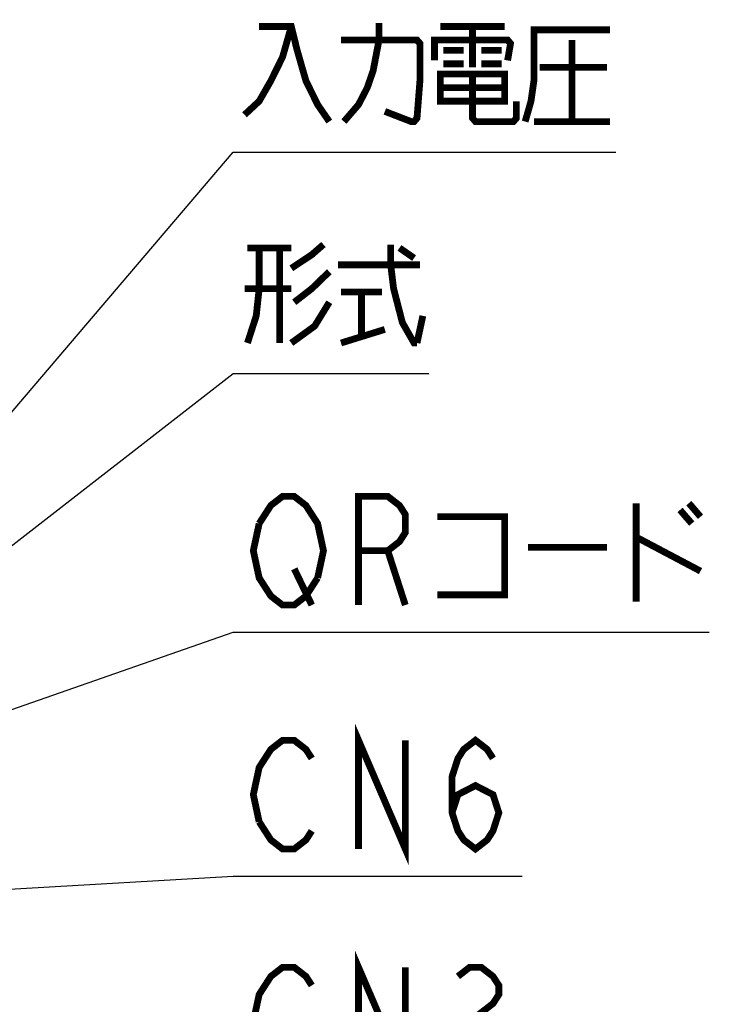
# Model space of a CAD drawing. Extents: x 159 to 2026, y 157 to 1386.
# Tile 26 of 32: x 1318 to 1420, y 965 to 1110. Entities that reach past the tile are written whole.
import ezdxf

# ---------------------------------------------------------------- set-up
doc = ezdxf.new("R2010")
doc.units = 0
doc.header["$LTSCALE"] = 115.5
doc.layers.add('ALL_NOTE', color=7, linetype='CONTINUOUS')

msp = doc.modelspace()

# ---------------------------------------------------------------- linework, layer by layer
at = {"layer": 'ALL_NOTE', "color": 2, "linetype": 'CONTINUOUS'}
for p, q in [((1278.5, 1007.545), (1349.5, 1090.846)), ((1349.5, 1090.846), (1350.75, 1090.846)), ((1350.75, 1090.846), (1405.79, 1090.846)), ((1278.5, 1003.156), (1349.5, 1058.247)), ((1349.5, 1058.247), (1350.75, 1058.247)), ((1350.75, 1058.247), (1378.27, 1058.247)), ((1264.797, 990.58), (1349.5, 1020.167)), ((1349.5, 1020.167), (1350.75, 1020.167)), ((1350.75, 1020.167), (1419.55, 1020.167)), ((1292.1, 980.908), (1349.5, 984.257)), ((1349.5, 984.257), (1350.75, 984.257)), ((1350.75, 984.257), (1392.03, 984.257))]:
    msp.add_line(p, q, dxfattribs=at)
at = {"layer": 'ALL_NOTE', "color": 2, "linetype": 'CONTINUOUS', "const_width": 1}
for points in [[(1358.06, 1109.346), (1356.77, 1104.846), (1355.05, 1101.346), (1353.33, 1098.346), (1351.18, 1096.346)], [(1353.33, 1109.346), (1358.06, 1109.346), (1358.92, 1105.846), (1360.21, 1101.346), (1361.93, 1097.846), (1363.65, 1095.346)], [(1365.8, 1095.346), (1367.95, 1097.846), (1369.24, 1100.346), (1370.1, 1102.846), (1370.96, 1107.346), (1370.96, 1109.846)], [(1379.99, 1109.346), (1389.45, 1109.346)], [(1384.72, 1109.346), (1384.72, 1103.346)], [(1392.46, 1095.346), (1393.32, 1098.346), (1393.75, 1101.346), (1393.75, 1108.846), (1404.93, 1108.846)], [(1365.37, 1107.346), (1376.55, 1107.346), (1376.98, 1106.846), (1376.98, 1101.346), (1376.55, 1095.846), (1376.12, 1095.346), (1375.69, 1095.346), (1371.82, 1096.846)], [(1379.13, 1104.346), (1379.13, 1107.346), (1389.88, 1107.346), (1390.31, 1106.846), (1389.88, 1104.346)], [(1399.34, 1107.346), (1399.34, 1095.346)], [(1380.42, 1105.846), (1383.43, 1105.846)], [(1386.01, 1105.846), (1389.02, 1105.846)], [(1380.42, 1103.846), (1383.43, 1103.846)], [(1386.01, 1103.846), (1389.02, 1103.846)], [(1394.61, 1103.346), (1404.5, 1103.346)], [(1379.99, 1102.346), (1379.99, 1098.346), (1389.45, 1098.346), (1389.45, 1102.346), (1379.99, 1102.346)], [(1384.72, 1102.346), (1384.72, 1095.846), (1385.15, 1095.346), (1390.74, 1095.346), (1391.17, 1095.846), (1391.17, 1098.346)], [(1379.99, 1100.346), (1389.45, 1100.346)], [(1393.75, 1095.346), (1404.93, 1095.346)], [(1353.33, 1076.747), (1353.33, 1070.747), (1352.9, 1066.747), (1351.61, 1062.747)], [(1351.61, 1076.747), (1358.06, 1076.747)], [(1356.34, 1076.747), (1356.34, 1062.747)], [(1358.06, 1073.747), (1361.07, 1075.747), (1362.79, 1077.247)], [(1372.68, 1077.247), (1372.68, 1074.247), (1373.11, 1070.747), (1374.4, 1065.747), (1376.12, 1062.747), (1376.55, 1062.747)], [(1373.97, 1076.747), (1376.12, 1075.247)], [(1364.94, 1074.247), (1376.98, 1074.247)], [(1363.65, 1073.247), (1361.07, 1070.747), (1358.49, 1068.747)], [(1358.06, 1070.747), (1351.18, 1070.747)], [(1365.37, 1070.247), (1371.39, 1070.247)], [(1368.38, 1070.247), (1368.38, 1063.747)], [(1363.65, 1068.747), (1361.5, 1065.247), (1358.06, 1062.747)], [(1376.55, 1062.747), (1377.41, 1066.747)], [(1365.37, 1062.747), (1371.82, 1064.747)], [(1353.33, 1036.167), (1355.05, 1038.834), (1356.77, 1040.167), (1358.49, 1040.167), (1360.21, 1038.834), (1361.07, 1037.5), (1361.93, 1036.167), (1362.79, 1032.167), (1361.93, 1028.167)], [(1367.95, 1024.167), (1367.95, 1040.167), (1372.25, 1040.167), (1373.97, 1038.834), (1374.83, 1037.5), (1374.83, 1034.834), (1373.97, 1033.5), (1372.25, 1032.167), (1367.95, 1032.167)], [(1408.8, 1039.167), (1408.8, 1024.667)], [(1416.54, 1039.167), (1418.26, 1037.167)], [(1415.25, 1038.167), (1416.97, 1036.167)], [(1361.93, 1028.167), (1360.21, 1025.5), (1358.49, 1024.167), (1356.77, 1024.167), (1355.05, 1025.5), (1354.19, 1026.834), (1353.33, 1028.167), (1352.47, 1032.167), (1353.33, 1036.167)], [(1379.56, 1037.167), (1389.45, 1037.167), (1389.45, 1025.667), (1379.56, 1025.667)], [(1408.8, 1034.167), (1418.26, 1029.167)], [(1372.25, 1032.167), (1374.83, 1024.167)], [(1392.89, 1032.667), (1404.5, 1032.667)], [(1358.49, 1029.5), (1361.07, 1024.167)], [(1367.95, 988.257), (1367.95, 1004.257), (1374.83, 988.257), (1374.83, 1004.257)], [(1353.33, 992.257), (1352.47, 996.257), (1353.33, 1000.257), (1354.19, 1001.59), (1355.05, 1002.923), (1356.77, 1004.257), (1358.49, 1004.257), (1360.21, 1002.923), (1361.07, 1001.59)], [(1381.71, 993.59), (1382.57, 996.257), (1385.15, 997.59), (1387.73, 996.257), (1388.59, 993.59), (1387.73, 990.923), (1386.87, 989.59), (1385.15, 988.257), (1383.43, 989.59), (1382.57, 990.923), (1381.71, 993.59), (1381.71, 998.923), (1382.57, 1001.59), (1383.43, 1002.923), (1385.15, 1004.257), (1386.87, 1002.923), (1387.73, 1001.59)], [(1361.07, 990.923), (1360.21, 989.59), (1358.49, 988.257), (1356.77, 988.257), (1355.05, 989.59), (1353.33, 992.257)], [(1367.95, 954.833), (1367.95, 970.833), (1374.83, 954.833), (1374.83, 970.833)], [(1355.05, 956.167), (1353.33, 958.833), (1352.47, 962.833), (1353.33, 966.833), (1354.19, 968.166), (1355.05, 969.5), (1356.77, 970.833), (1358.49, 970.833), (1360.21, 969.5), (1361.07, 968.166)], [(1382.57, 969.5), (1384.29, 970.833), (1386.01, 970.833), (1387.73, 969.5), (1388.59, 968.166), (1388.59, 966.833), (1387.73, 965.5), (1386.01, 964.167), (1387.73, 962.833)]]:
    msp.add_lwpolyline(points, dxfattribs=at)

doc.saveas('drawing.dxf')
